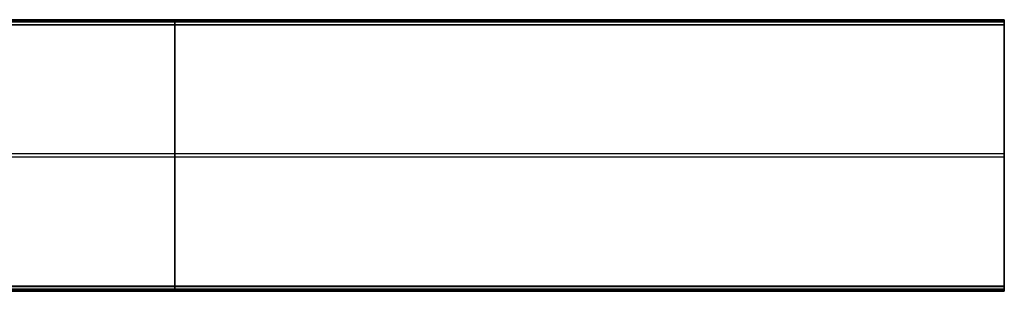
# Model space of a CAD drawing. Header units: millimetres. Extents: x -715 to 605, y -3594 to -2274.
# Tile 18 of 19: x 231 to 605, y -2986 to -2883. Entities that reach past the tile are written whole.
import ezdxf

# ---------------------------------------------------------------- set-up
doc = ezdxf.new("R2010")
doc.units = ezdxf.units.MM

msp = doc.modelspace()

# ---------------------------------------------------------------- linework, layer by layer
at = {"color": 7, "true_color": 0xffffff}
for p, q in [((-25.21, -2882.72, 56.66), (604.79, -2882.72, 56.66)), ((289.79, -2883.38, 52.5), (289.79, -2882.59, 55.91)), ((604.79, -2882.99, 54.2), (-25.21, -2882.99, 54.2)), ((-25.21, -2884.35, 51.72), (604.79, -2884.35, 51.72)), ((289.79, -2883.34, 57.1), (289.79, -2983.7, 80.27)), ((289.79, -2984.94, 74.92), (289.79, -2884.58, 51.75)), ((604.79, -2946.37, 66.01), (604.79, -2921.92, 66.01)), ((604.79, -2933.52, 68.69), (13.99, -2933.52, 68.69)), ((604.79, -2934.76, 63.33), (13.99, -2934.76, 63.33)), ((604.79, -2934.14, 68.83), (604.79, -2934.14, 63.19)), ((-25.21, -2983.93, 80.3), (604.79, -2983.93, 80.3)), ((604.79, -2985.3, 77.82), (-25.21, -2985.3, 77.82)), ((-25.21, -2985.71, 75.89), (604.79, -2985.71, 75.89)), ((289.79, -2984.9, 79.53), (289.79, -2985.69, 76.12))]:
    msp.add_line(p, q, dxfattribs=at)
at = {"color": 7, "true_color": 0xffffff, "extrusion": (1, 0, 0)}
for centre, start, end in [((-2883.57, 56.13, 289.79), 347, 77), ((-2884.35, 52.72, 289.79), 257, 347), ((-2983.93, 79.3, 289.79), 77, 167), ((-2984.71, 75.89, 289.79), 167, 257)]:
    msp.add_arc(centre, 1, start, end, dxfattribs=at)
at = {"color": 7, "true_color": 0xffffff, "extrusion": (-1, 0, 0)}
for centre, start, end in [((2883.57, 56.13, -604.79), 103, 193), ((2884.35, 52.72, -604.79), 193, 283), ((2983.93, 79.3, -604.79), 13, 103), ((2984.71, 75.89, -604.79), 283, 13)]:
    msp.add_arc(centre, 1, start, end, dxfattribs=at)
at = {"color": 7, "true_color": 0xffffff}
for points in [[(604.79, -2882.59, 55.91), (-25.21, -2882.59, 55.91)], [(604.79, -2882.59, 55.91), (604.79, -2883.38, 52.5)], [(-25.21, -2883.34, 57.1), (604.79, -2883.34, 57.1)], [(604.79, -2883.38, 52.5), (-25.21, -2883.38, 52.5)], [(604.79, -2884.58, 51.75), (-25.21, -2884.58, 51.75)], [(604.79, -2983.7, 80.27), (604.79, -2883.34, 57.1)], [(604.79, -2884.58, 51.75), (604.79, -2984.94, 74.92)], [(-25.21, -2983.7, 80.27), (604.79, -2983.7, 80.27)], [(604.79, -2984.9, 79.53), (-25.21, -2984.9, 79.53)], [(604.79, -2984.94, 74.92), (-25.21, -2984.94, 74.92)], [(604.79, -2985.69, 76.12), (-25.21, -2985.69, 76.12)], [(604.79, -2985.69, 76.12), (604.79, -2984.9, 79.53)]]:
    msp.add_open_spline(points, degree=1, dxfattribs=at)

doc.saveas('drawing.dxf')
